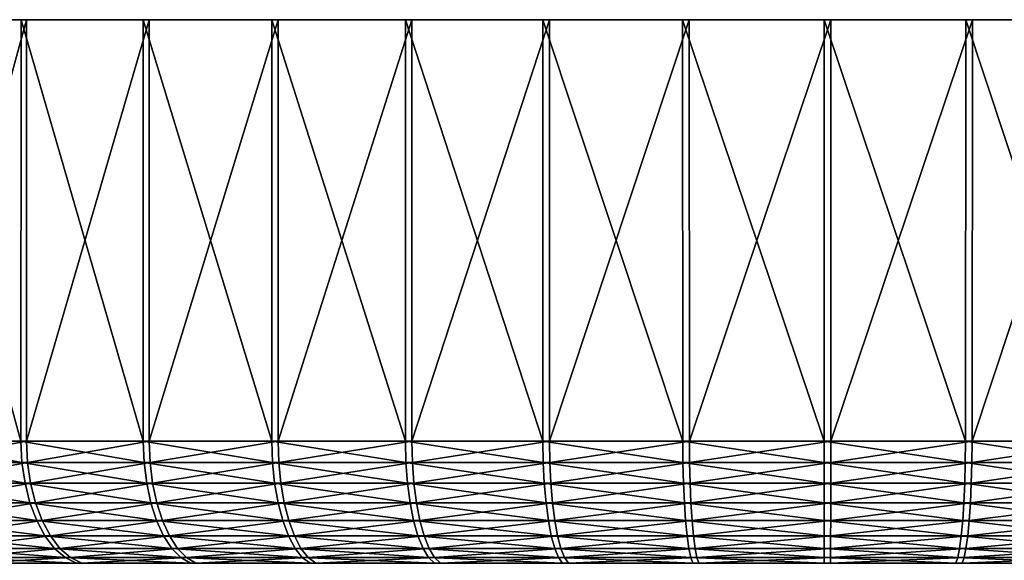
# Model space of a CAD drawing. Header units: metres. Extents: x -150 to 310, y -128 to 84.
# Tile 109 of 256: x -93 to -73, y 73 to 84. Entities that reach past the tile are written whole.
import ezdxf

# ---------------------------------------------------------------- set-up
doc = ezdxf.new("R2010")
doc.units = ezdxf.units.M
doc.layers.add('solid_26009703_SW0001', color=7, linetype='CONTINUOUS')

msp = doc.modelspace()

# ---------------------------------------------------------------- linework, layer by layer
at = {"layer": 'solid_26009703_SW0001'}
for points in [[(-95.09745, 75.599998, 23.54007), (-92.775612, 75.599998, 25.201277), (-95.096886, 84.099998, 23.540506)], [(-94.991432, 84.099998, -23.62343), (-95.096886, 84.099998, 23.540506), (-92.774826, 84.099998, 25.201172)], [(-92.775612, 75.599998, 25.201277), (-92.774826, 84.099998, 25.201172), (-95.096886, 84.099998, 23.540506)], [(-94.992004, 75.599998, -23.622995), (-94.991432, 84.099998, -23.62343), (-92.661972, 84.099998, -25.273695)], [(-92.662758, 75.599998, -25.273804), (-94.992004, 75.599998, -23.622995), (-92.661972, 84.099998, -25.273695)], [(-92.661972, 84.099998, -25.273695), (-94.991432, 84.099998, -23.62343), (-92.774826, 84.099998, 25.201172)], [(-92.775612, 75.599998, 25.201277), (-90.306381, 75.599998, 26.63426), (-92.774826, 84.099998, 25.201172)], [(-92.661972, 84.099998, -25.273695), (-92.774826, 84.099998, 25.201172), (-90.307907, 84.099998, 26.633362)], [(-90.306381, 75.599998, 26.63426), (-90.307907, 84.099998, 26.633362), (-92.774826, 84.099998, 25.201172)], [(-92.662758, 75.599998, -25.273804), (-92.661972, 84.099998, -25.273695), (-90.188675, 84.099998, -26.694839)], [(-90.187149, 75.599998, -26.69573), (-92.662758, 75.599998, -25.273804), (-90.188675, 84.099998, -26.694839)], [(-90.188675, 84.099998, -26.694839), (-92.661972, 84.099998, -25.273695), (-90.307907, 84.099998, 26.633362)], [(-90.188675, 84.099998, -26.694839), (-90.307907, 84.099998, 26.633362), (-87.710236, 84.099998, 27.826395)], [(-87.71212, 75.599998, 27.826038), (-87.710236, 84.099998, 27.826395), (-90.307907, 84.099998, 26.633362)], [(-90.306381, 75.599998, 26.63426), (-87.71212, 75.599998, 27.826038), (-90.307907, 84.099998, 26.633362)], [(-87.585693, 84.099998, -27.876244), (-90.188675, 84.099998, -26.694839), (-87.710236, 84.099998, 27.826395)], [(-90.187149, 75.599998, -26.69573), (-90.188675, 84.099998, -26.694839), (-87.585693, 84.099998, -27.876244)], [(-87.587578, 75.599998, -27.875896), (-90.187149, 75.599998, -26.69573), (-87.585693, 84.099998, -27.876244)], [(-87.71212, 75.599998, 27.826038), (-85.016312, 75.599998, 28.76582), (-87.710236, 84.099998, 27.826395)], [(-87.585693, 84.099998, -27.876244), (-87.710236, 84.099998, 27.826395), (-85.018234, 84.099998, 28.764908)], [(-85.016312, 75.599998, 28.76582), (-85.018234, 84.099998, 28.764908), (-87.710236, 84.099998, 27.826395)], [(-87.587578, 75.599998, -27.875896), (-87.585693, 84.099998, -27.876244), (-84.889526, 84.099998, -28.802711)], [(-84.887596, 75.599998, -28.803614), (-87.587578, 75.599998, -27.875896), (-84.889526, 84.099998, -28.802711)], [(-84.889526, 84.099998, -28.802711), (-87.585693, 84.099998, -27.876244), (-85.018234, 84.099998, 28.764908)], [(-84.889526, 84.099998, -28.802711), (-85.018234, 84.099998, 28.764908), (-82.241463, 84.099998, 29.445328)], [(-82.243385, 75.599998, 29.445093), (-82.241463, 84.099998, 29.445328), (-85.018234, 84.099998, 28.764908)], [(-85.016312, 75.599998, 28.76582), (-82.243385, 75.599998, 29.445093), (-85.018234, 84.099998, 28.764908)], [(-82.109734, 84.099998, -29.470709), (-84.889526, 84.099998, -28.802711), (-82.241463, 84.099998, 29.445328)], [(-84.887596, 75.599998, -28.803614), (-84.889526, 84.099998, -28.802711), (-82.109734, 84.099998, -29.470709)], [(-82.111664, 75.599998, -29.470482), (-84.887596, 75.599998, -28.803614), (-82.109734, 84.099998, -29.470709)], [(-82.243385, 75.599998, 29.445093), (-79.418449, 75.599998, 29.857708), (-82.241463, 84.099998, 29.445328)], [(-82.109734, 84.099998, -29.470709), (-82.241463, 84.099998, 29.445328), (-79.426285, 84.099998, 29.856522)], [(-79.418449, 75.599998, 29.857708), (-79.426285, 84.099998, 29.856522), (-82.241463, 84.099998, 29.445328)], [(-82.111664, 75.599998, -29.470482), (-82.109734, 84.099998, -29.470709), (-79.292747, 84.099998, -29.869308)], [(-79.284904, 75.599998, -29.870459), (-82.111664, 75.599998, -29.470482), (-79.292747, 84.099998, -29.869308)], [(-79.292747, 84.099998, -29.869308), (-82.109734, 84.099998, -29.470709), (-79.426285, 84.099998, 29.856522)], [(-79.292747, 84.099998, -29.869308), (-79.426285, 84.099998, 29.856522), (-76.567078, 84.099998, 29.999926)], [(-76.567078, 75.599998, 29.999926), (-76.567078, 84.099998, 29.999926), (-79.426285, 84.099998, 29.856522)], [(-79.418449, 75.599998, 29.857708), (-76.567078, 75.599998, 29.999926), (-79.426285, 84.099998, 29.856522)], [(-76.432922, 84.099998, -29.999926), (-79.292747, 84.099998, -29.869308), (-76.567078, 84.099998, 29.999926)], [(-79.284904, 75.599998, -29.870459), (-79.292747, 84.099998, -29.869308), (-76.432922, 84.099998, -29.999926)], [(-79.284904, 75.599998, -29.870459), (-76.432922, 84.099998, -29.999926), (-76.432922, 75.599998, -29.999926)], [(-73.707253, 84.099998, 29.869308), (-76.432922, 84.099998, -29.999926), (-76.567078, 84.099998, 29.999926)], [(-73.715096, 75.599998, 29.870459), (-73.707253, 84.099998, 29.869308), (-76.567078, 84.099998, 29.999926)], [(-76.567078, 75.599998, 29.999926), (-73.715096, 75.599998, 29.870459), (-76.567078, 84.099998, 29.999926)], [(-73.707253, 84.099998, 29.869308), (-73.573715, 84.099998, -29.856522), (-76.432922, 84.099998, -29.999926)], [(-76.432922, 75.599998, -29.999926), (-76.432922, 84.099998, -29.999926), (-73.573715, 84.099998, -29.856522)], [(-73.581551, 75.599998, -29.857708), (-76.432922, 75.599998, -29.999926), (-73.573715, 84.099998, -29.856522)], [(-73.715096, 75.599998, 29.870459), (-70.888336, 75.599998, 29.470482), (-73.707253, 84.099998, 29.869308)], [(-73.707253, 84.099998, 29.869308), (-70.890266, 84.099998, 29.470709), (-73.573715, 84.099998, -29.856522)], [(-70.888336, 75.599998, 29.470482), (-70.890266, 84.099998, 29.470709), (-73.707253, 84.099998, 29.869308)], [(-73.581551, 75.599998, -29.857708), (-73.573715, 84.099998, -29.856522), (-70.758537, 84.099998, -29.445328)], [(-70.756615, 75.599998, -29.445093), (-73.581551, 75.599998, -29.857708), (-70.758537, 84.099998, -29.445328)], [(-70.890266, 84.099998, 29.470709), (-70.758537, 84.099998, -29.445328), (-73.573715, 84.099998, -29.856522)], [(-92.755295, 75.168884, 25.169819), (-92.775612, 75.599998, 25.201277), (-95.09745, 75.599998, 23.54007)], [(-92.755295, 75.168884, 25.169819), (-95.09745, 75.599998, 23.54007), (-95.074234, 75.168884, 23.510683)], [(-94.96891, 75.168884, -23.593506), (-94.992004, 75.599998, -23.622995), (-92.662758, 75.599998, -25.273804)], [(-94.96891, 75.168884, -23.593506), (-92.662758, 75.599998, -25.273804), (-92.642578, 75.168884, -25.242254)], [(-90.289146, 75.168884, 26.601011), (-90.306381, 75.599998, 26.63426), (-92.775612, 75.599998, 25.201277)], [(-90.289146, 75.168884, 26.601011), (-92.775612, 75.599998, 25.201277), (-92.755295, 75.168884, 25.169819)], [(-92.642578, 75.168884, -25.242254), (-92.662758, 75.599998, -25.273804), (-90.187149, 75.599998, -26.69573)], [(-92.642578, 75.168884, -25.242254), (-90.187149, 75.599998, -26.69573), (-90.170059, 75.168884, -26.662405)], [(-87.69812, 75.168884, 27.791302), (-87.71212, 75.599998, 27.826038), (-90.306381, 75.599998, 26.63426)], [(-87.69812, 75.168884, 27.791302), (-90.306381, 75.599998, 26.63426), (-90.289146, 75.168884, 26.601011)], [(-90.170059, 75.168884, -26.662405), (-90.187149, 75.599998, -26.69573), (-87.587578, 75.599998, -27.875896)], [(-90.170059, 75.168884, -26.662405), (-87.587578, 75.599998, -27.875896), (-87.57373, 75.168884, -27.841097)], [(-85.005684, 75.168884, 28.729908), (-85.016312, 75.599998, 28.76582), (-87.71212, 75.599998, 27.826038)], [(-85.005684, 75.168884, 28.729908), (-87.71212, 75.599998, 27.826038), (-87.69812, 75.168884, 27.791302)], [(-87.57373, 75.168884, -27.841097), (-87.587578, 75.599998, -27.875896), (-84.887596, 75.599998, -28.803614)], [(-87.57373, 75.168884, -27.841097), (-84.887596, 75.599998, -28.803614), (-84.877129, 75.168884, -28.767656)], [(-82.236214, 75.168884, 29.408335), (-82.243385, 75.599998, 29.445093), (-85.016312, 75.599998, 28.76582)], [(-82.236214, 75.168884, 29.408335), (-85.016312, 75.599998, 28.76582), (-85.005684, 75.168884, 28.729908)], [(-84.877129, 75.168884, -28.767656), (-84.887596, 75.599998, -28.803614), (-82.111664, 75.599998, -29.470482)], [(-84.877129, 75.168884, -28.767656), (-82.111664, 75.599998, -29.470482), (-82.104652, 75.168884, -29.433691)], [(-79.414803, 75.168884, 29.820433), (-79.418449, 75.599998, 29.857708), (-82.243385, 75.599998, 29.445093)], [(-79.414803, 75.168884, 29.820433), (-82.243385, 75.599998, 29.445093), (-82.236214, 75.168884, 29.408335)], [(-82.104652, 75.168884, -29.433691), (-82.111664, 75.599998, -29.470482), (-79.284904, 75.599998, -29.870459)], [(-82.104652, 75.168884, -29.433691), (-79.284904, 75.599998, -29.870459), (-79.281425, 75.168884, -29.833168)], [(-76.566994, 75.168884, 29.962473), (-76.567078, 75.599998, 29.999926), (-79.418449, 75.599998, 29.857708)], [(-76.566994, 75.168884, 29.962473), (-79.418449, 75.599998, 29.857708), (-79.414803, 75.168884, 29.820433)], [(-79.281425, 75.168884, -29.833168), (-79.284904, 75.599998, -29.870459), (-76.432922, 75.599998, -29.999926)], [(-79.281425, 75.168884, -29.833168), (-76.432922, 75.599998, -29.999926), (-76.433006, 75.168884, -29.962473)], [(-73.718575, 75.168884, 29.833168), (-73.715096, 75.599998, 29.870459), (-76.567078, 75.599998, 29.999926)], [(-73.718575, 75.168884, 29.833168), (-76.567078, 75.599998, 29.999926), (-76.566994, 75.168884, 29.962473)], [(-76.433006, 75.168884, -29.962473), (-76.432922, 75.599998, -29.999926), (-73.581551, 75.599998, -29.857708)], [(-73.585197, 75.168884, -29.820433), (-76.433006, 75.168884, -29.962473), (-73.581551, 75.599998, -29.857708)], [(-70.895348, 75.168884, 29.433691), (-73.715096, 75.599998, 29.870459), (-73.718575, 75.168884, 29.833168)], [(-70.895348, 75.168884, 29.433691), (-70.888336, 75.599998, 29.470482), (-73.715096, 75.599998, 29.870459)], [(-73.585197, 75.168884, -29.820433), (-73.581551, 75.599998, -29.857708), (-70.756615, 75.599998, -29.445093)], [(-73.585197, 75.168884, -29.820433), (-70.756615, 75.599998, -29.445093), (-70.763786, 75.168884, -29.408335)], [(-95.074234, 75.168884, 23.510683), (-95.004539, 74.747414, 23.422468), (-92.694298, 74.747414, 25.075378)], [(-92.755295, 75.168884, 25.169819), (-95.074234, 75.168884, 23.510683), (-92.694298, 74.747414, 25.075378)], [(-94.96891, 75.168884, -23.593506), (-92.642578, 75.168884, -25.242254), (-94.899612, 74.747414, -23.50498)], [(-92.642578, 75.168884, -25.242254), (-92.582008, 74.747414, -25.147543), (-94.899612, 74.747414, -23.50498)], [(-92.755295, 75.168884, 25.169819), (-92.694298, 74.747414, 25.075378), (-90.237404, 74.747414, 26.501202)], [(-90.289146, 75.168884, 26.601011), (-92.755295, 75.168884, 25.169819), (-90.237404, 74.747414, 26.501202)], [(-92.642578, 75.168884, -25.242254), (-90.170059, 75.168884, -26.662405), (-92.582008, 74.747414, -25.147543)], [(-90.170059, 75.168884, -26.662405), (-90.118767, 74.747414, -26.562366), (-92.582008, 74.747414, -25.147543)], [(-90.289146, 75.168884, 26.601011), (-90.237404, 74.747414, 26.501202), (-87.656105, 74.747414, 27.687025)], [(-87.69812, 75.168884, 27.791302), (-90.289146, 75.168884, 26.601011), (-87.656105, 74.747414, 27.687025)], [(-90.170059, 75.168884, -26.662405), (-87.57373, 75.168884, -27.841097), (-90.118767, 74.747414, -26.562366)], [(-87.57373, 75.168884, -27.841097), (-87.532181, 74.747414, -27.736635), (-90.118767, 74.747414, -26.562366)], [(-87.69812, 75.168884, 27.791302), (-87.656105, 74.747414, 27.687025), (-84.97377, 74.747414, 28.622112)], [(-85.005684, 75.168884, 28.729908), (-87.69812, 75.168884, 27.791302), (-84.97377, 74.747414, 28.622112)], [(-87.57373, 75.168884, -27.841097), (-84.877129, 75.168884, -28.767656), (-87.532181, 74.747414, -27.736635)], [(-84.877129, 75.168884, -28.767656), (-84.845695, 74.747414, -28.659718), (-87.532181, 74.747414, -27.736635)], [(-85.005684, 75.168884, 28.729908), (-84.97377, 74.747414, 28.622112), (-82.214691, 74.747414, 29.297991)], [(-82.236214, 75.168884, 29.408335), (-85.005684, 75.168884, 28.729908), (-82.214691, 74.747414, 29.297991)], [(-84.877129, 75.168884, -28.767656), (-82.104652, 75.168884, -29.433691), (-84.845695, 74.747414, -28.659718)], [(-82.104652, 75.168884, -29.433691), (-82.083626, 74.747414, -29.323252), (-84.845695, 74.747414, -28.659718)], [(-82.236214, 75.168884, 29.408335), (-82.214691, 74.747414, 29.297991), (-79.403862, 74.747414, 29.708544)], [(-79.414803, 75.168884, 29.820433), (-82.236214, 75.168884, 29.408335), (-79.403862, 74.747414, 29.708544)], [(-82.104652, 75.168884, -29.433691), (-79.281425, 75.168884, -29.833168), (-82.083626, 74.747414, -29.323252)], [(-79.281425, 75.168884, -29.833168), (-79.270988, 74.747414, -29.721231), (-82.083626, 74.747414, -29.323252)], [(-79.414803, 75.168884, 29.820433), (-79.403862, 74.747414, 29.708544), (-76.566742, 74.747414, 29.850052)], [(-76.566994, 75.168884, 29.962473), (-79.414803, 75.168884, 29.820433), (-76.566742, 74.747414, 29.850052)], [(-79.281425, 75.168884, -29.833168), (-76.433006, 75.168884, -29.962473), (-79.270988, 74.747414, -29.721231)], [(-76.433006, 75.168884, -29.962473), (-76.433258, 74.747414, -29.850052), (-79.270988, 74.747414, -29.721231)], [(-73.729012, 74.747414, 29.721231), (-76.566994, 75.168884, 29.962473), (-76.566742, 74.747414, 29.850052)], [(-73.718575, 75.168884, 29.833168), (-76.566994, 75.168884, 29.962473), (-73.729012, 74.747414, 29.721231)], [(-73.585197, 75.168884, -29.820433), (-76.433258, 74.747414, -29.850052), (-76.433006, 75.168884, -29.962473)], [(-73.585197, 75.168884, -29.820433), (-73.596138, 74.747414, -29.708544), (-76.433258, 74.747414, -29.850052)], [(-73.718575, 75.168884, 29.833168), (-73.729012, 74.747414, 29.721231), (-70.916374, 74.747414, 29.323252)], [(-70.895348, 75.168884, 29.433691), (-73.718575, 75.168884, 29.833168), (-70.916374, 74.747414, 29.323252)], [(-70.763786, 75.168884, -29.408335), (-70.785309, 74.747414, -29.297991), (-73.596138, 74.747414, -29.708544)], [(-73.585197, 75.168884, -29.820433), (-70.763786, 75.168884, -29.408335), (-73.596138, 74.747414, -29.708544)], [(-95.004539, 74.747414, 23.422468), (-94.890488, 74.351891, 23.278112), (-92.59449, 74.351891, 24.920834)], [(-92.694298, 74.747414, 25.075378), (-95.004539, 74.747414, 23.422468), (-92.59449, 74.351891, 24.920834)], [(-94.899612, 74.747414, -23.50498), (-92.582008, 74.747414, -25.147543), (-94.786217, 74.351891, -23.360115)], [(-92.582008, 74.747414, -25.147543), (-92.482895, 74.351891, -24.992554), (-94.786217, 74.351891, -23.360115)], [(-92.694298, 74.747414, 25.075378), (-92.59449, 74.351891, 24.920834), (-90.15274, 74.351891, 26.33787)], [(-90.237404, 74.747414, 26.501202), (-92.694298, 74.747414, 25.075378), (-90.15274, 74.351891, 26.33787)], [(-92.582008, 74.747414, -25.147543), (-90.118767, 74.747414, -26.562366), (-92.482895, 74.351891, -24.992554)], [(-90.118767, 74.747414, -26.562366), (-90.034828, 74.351891, -26.398657), (-92.482895, 74.351891, -24.992554)], [(-90.237404, 74.747414, 26.501202), (-90.15274, 74.351891, 26.33787), (-87.587349, 74.351891, 27.516384)], [(-87.656105, 74.747414, 27.687025), (-90.237404, 74.747414, 26.501202), (-87.587349, 74.351891, 27.516384)], [(-90.118767, 74.747414, -26.562366), (-87.532181, 74.747414, -27.736635), (-90.034828, 74.351891, -26.398657)], [(-87.532181, 74.747414, -27.736635), (-87.464188, 74.351891, -27.565689), (-90.034828, 74.351891, -26.398657)], [(-87.656105, 74.747414, 27.687025), (-87.587349, 74.351891, 27.516384), (-84.921539, 74.351891, 28.445707)], [(-84.97377, 74.747414, 28.622112), (-87.656105, 74.747414, 27.687025), (-84.921539, 74.351891, 28.445707)], [(-87.532181, 74.747414, -27.736635), (-84.845695, 74.747414, -28.659718), (-87.464188, 74.351891, -27.565689)], [(-84.845695, 74.747414, -28.659718), (-84.794258, 74.351891, -28.483082), (-87.464188, 74.351891, -27.565689)], [(-84.97377, 74.747414, 28.622112), (-84.921539, 74.351891, 28.445707), (-82.179474, 74.351891, 29.117422)], [(-82.214691, 74.747414, 29.297991), (-84.97377, 74.747414, 28.622112), (-82.179474, 74.351891, 29.117422)], [(-84.845695, 74.747414, -28.659718), (-82.083626, 74.747414, -29.323252), (-84.794258, 74.351891, -28.483082)], [(-82.083626, 74.747414, -29.323252), (-82.04921, 74.351891, -29.142527), (-84.794258, 74.351891, -28.483082)], [(-82.214691, 74.747414, 29.297991), (-82.179474, 74.351891, 29.117422), (-79.385971, 74.351891, 29.525444)], [(-79.403862, 74.747414, 29.708544), (-82.214691, 74.747414, 29.297991), (-79.385971, 74.351891, 29.525444)], [(-82.083626, 74.747414, -29.323252), (-79.270988, 74.747414, -29.721231), (-82.04921, 74.351891, -29.142527)], [(-79.270988, 74.747414, -29.721231), (-79.253914, 74.351891, -29.538054), (-82.04921, 74.351891, -29.142527)], [(-79.403862, 74.747414, 29.708544), (-79.385971, 74.351891, 29.525444), (-76.56633, 74.351891, 29.666079)], [(-76.566742, 74.747414, 29.850052), (-79.403862, 74.747414, 29.708544), (-76.56633, 74.351891, 29.666079)], [(-79.270988, 74.747414, -29.721231), (-76.433258, 74.747414, -29.850052), (-79.253914, 74.351891, -29.538054)], [(-76.433258, 74.747414, -29.850052), (-76.43367, 74.351891, -29.666079), (-79.253914, 74.351891, -29.538054)], [(-73.746086, 74.351891, 29.538054), (-76.566742, 74.747414, 29.850052), (-76.56633, 74.351891, 29.666079)], [(-73.729012, 74.747414, 29.721231), (-76.566742, 74.747414, 29.850052), (-73.746086, 74.351891, 29.538054)], [(-73.596138, 74.747414, -29.708544), (-76.43367, 74.351891, -29.666079), (-76.433258, 74.747414, -29.850052)], [(-73.596138, 74.747414, -29.708544), (-73.614029, 74.351891, -29.525444), (-76.43367, 74.351891, -29.666079)], [(-73.729012, 74.747414, 29.721231), (-73.746086, 74.351891, 29.538054), (-70.95079, 74.351891, 29.142527)], [(-70.916374, 74.747414, 29.323252), (-73.729012, 74.747414, 29.721231), (-70.95079, 74.351891, 29.142527)], [(-70.785309, 74.747414, -29.297991), (-70.820526, 74.351891, -29.117422), (-73.614029, 74.351891, -29.525444)], [(-73.596138, 74.747414, -29.708544), (-70.785309, 74.747414, -29.297991), (-73.614029, 74.351891, -29.525444)], [(-94.890488, 74.351891, 23.278112), (-94.735565, 73.99437, 23.082006), (-92.458908, 73.99437, 24.71089)], [(-92.59449, 74.351891, 24.920834), (-94.890488, 74.351891, 23.278112), (-92.458908, 73.99437, 24.71089)], [(-94.786217, 74.351891, -23.360115), (-92.482895, 74.351891, -24.992554), (-94.632164, 73.99437, -23.163319)], [(-92.482895, 74.351891, -24.992554), (-92.348244, 73.99437, -24.782005), (-94.632164, 73.99437, -23.163319)], [(-92.59449, 74.351891, 24.920834), (-92.458908, 73.99437, 24.71089), (-90.03772, 73.99437, 26.115988)], [(-90.15274, 74.351891, 26.33787), (-92.59449, 74.351891, 24.920834), (-90.03772, 73.99437, 26.115988)], [(-92.482895, 74.351891, -24.992554), (-90.034828, 74.351891, -26.398657), (-92.348244, 73.99437, -24.782005)], [(-90.034828, 74.351891, -26.398657), (-89.920807, 73.99437, -26.176262), (-92.348244, 73.99437, -24.782005)], [(-90.15274, 74.351891, 26.33787), (-90.03772, 73.99437, 26.115988), (-87.493942, 73.99437, 27.284575)], [(-87.587349, 74.351891, 27.516384), (-90.15274, 74.351891, 26.33787), (-87.493942, 73.99437, 27.284575)], [(-90.034828, 74.351891, -26.398657), (-87.464188, 74.351891, -27.565689), (-89.920807, 73.99437, -26.176262)], [(-87.464188, 74.351891, -27.565689), (-87.371826, 73.99437, -27.333464), (-89.920807, 73.99437, -26.176262)], [(-87.587349, 74.351891, 27.516384), (-87.493942, 73.99437, 27.284575), (-84.850594, 73.99437, 28.206068)], [(-84.921539, 74.351891, 28.445707), (-87.587349, 74.351891, 27.516384), (-84.850594, 73.99437, 28.206068)], [(-87.464188, 74.351891, -27.565689), (-84.794258, 74.351891, -28.483082), (-87.371826, 73.99437, -27.333464)], [(-84.794258, 74.351891, -28.483082), (-84.72438, 73.99437, -28.243128), (-87.371826, 73.99437, -27.333464)], [(-84.921539, 74.351891, 28.445707), (-84.850594, 73.99437, 28.206068), (-82.131622, 73.99437, 28.872124)], [(-82.179474, 74.351891, 29.117422), (-84.921539, 74.351891, 28.445707), (-82.131622, 73.99437, 28.872124)], [(-84.794258, 74.351891, -28.483082), (-82.04921, 74.351891, -29.142527), (-84.72438, 73.99437, -28.243128)], [(-82.04921, 74.351891, -29.142527), (-82.002464, 73.99437, -28.897018), (-84.72438, 73.99437, -28.243128)], [(-82.179474, 74.351891, 29.117422), (-82.131622, 73.99437, 28.872124), (-79.361656, 73.99437, 29.276709)], [(-79.385971, 74.351891, 29.525444), (-82.179474, 74.351891, 29.117422), (-79.361656, 73.99437, 29.276709)], [(-82.04921, 74.351891, -29.142527), (-79.253914, 74.351891, -29.538054), (-82.002464, 73.99437, -28.897018)], [(-79.253914, 74.351891, -29.538054), (-79.230713, 73.99437, -29.289211), (-82.002464, 73.99437, -28.897018)], [(-79.385971, 74.351891, 29.525444), (-79.361656, 73.99437, 29.276709), (-76.565773, 73.99437, 29.416159)], [(-76.56633, 74.351891, 29.666079), (-79.385971, 74.351891, 29.525444), (-76.565773, 73.99437, 29.416159)], [(-79.253914, 74.351891, -29.538054), (-76.43367, 74.351891, -29.666079), (-79.230713, 73.99437, -29.289211)], [(-76.43367, 74.351891, -29.666079), (-76.434227, 73.99437, -29.416159), (-79.230713, 73.99437, -29.289211)], [(-73.769287, 73.99437, 29.289211), (-76.56633, 74.351891, 29.666079), (-76.565773, 73.99437, 29.416159)], [(-73.746086, 74.351891, 29.538054), (-76.56633, 74.351891, 29.666079), (-73.769287, 73.99437, 29.289211)], [(-73.614029, 74.351891, -29.525444), (-76.434227, 73.99437, -29.416159), (-76.43367, 74.351891, -29.666079)], [(-73.614029, 74.351891, -29.525444), (-73.638344, 73.99437, -29.276709), (-76.434227, 73.99437, -29.416159)], [(-73.746086, 74.351891, 29.538054), (-73.769287, 73.99437, 29.289211), (-70.997536, 73.99437, 28.897018)], [(-70.95079, 74.351891, 29.142527), (-73.746086, 74.351891, 29.538054), (-70.997536, 73.99437, 28.897018)], [(-70.820526, 74.351891, -29.117422), (-70.868378, 73.99437, -28.872124), (-73.638344, 73.99437, -29.276709)], [(-73.614029, 74.351891, -29.525444), (-70.820526, 74.351891, -29.117422), (-73.638344, 73.99437, -29.276709)], [(-94.735565, 73.99437, 23.082006), (-94.544464, 73.68573, 22.840124), (-92.291664, 73.68573, 24.451937)], [(-92.458908, 73.99437, 24.71089), (-94.735565, 73.99437, 23.082006), (-92.291664, 73.68573, 24.451937)], [(-94.632164, 73.99437, -23.163319), (-92.348244, 73.99437, -24.782005), (-94.442154, 73.68573, -22.920584)], [(-92.348244, 73.99437, -24.782005), (-92.182167, 73.68573, -24.522308), (-94.442154, 73.68573, -22.920584)], [(-92.458908, 73.99437, 24.71089), (-92.291664, 73.68573, 24.451937), (-89.895859, 73.68573, 25.84231)], [(-90.03772, 73.99437, 26.115988), (-92.458908, 73.99437, 24.71089), (-89.895859, 73.68573, 25.84231)], [(-92.348244, 73.99437, -24.782005), (-89.920807, 73.99437, -26.176262), (-92.182167, 73.68573, -24.522308)], [(-89.920807, 73.99437, -26.176262), (-89.780167, 73.68573, -25.901955), (-92.182167, 73.68573, -24.522308)], [(-90.03772, 73.99437, 26.115988), (-89.895859, 73.68573, 25.84231), (-87.378731, 73.68573, 26.998652)], [(-87.493942, 73.99437, 27.284575), (-90.03772, 73.99437, 26.115988), (-87.378731, 73.68573, 26.998652)], [(-89.920807, 73.99437, -26.176262), (-87.371826, 73.99437, -27.333464), (-89.780167, 73.68573, -25.901955)], [(-87.371826, 73.99437, -27.333464), (-87.257896, 73.68573, -27.047028), (-89.780167, 73.68573, -25.901955)], [(-87.493942, 73.99437, 27.284575), (-87.378731, 73.68573, 26.998652), (-84.763084, 73.68573, 27.910488)], [(-84.850594, 73.99437, 28.206068), (-87.493942, 73.99437, 27.284575), (-84.763084, 73.68573, 27.910488)], [(-87.371826, 73.99437, -27.333464), (-84.72438, 73.99437, -28.243128), (-87.257896, 73.68573, -27.047028)], [(-84.72438, 73.99437, -28.243128), (-84.638199, 73.68573, -27.947159), (-87.257896, 73.68573, -27.047028)], [(-84.850594, 73.99437, 28.206068), (-84.763084, 73.68573, 27.910488), (-82.072609, 73.68573, 28.569565)], [(-82.131622, 73.99437, 28.872124), (-84.850594, 73.99437, 28.206068), (-82.072609, 73.68573, 28.569565)], [(-84.72438, 73.99437, -28.243128), (-82.002464, 73.99437, -28.897018), (-84.638199, 73.68573, -27.947159)], [(-82.002464, 73.99437, -28.897018), (-81.944801, 73.68573, -28.594198), (-84.638199, 73.68573, -27.947159)], [(-82.131622, 73.99437, 28.872124), (-82.072609, 73.68573, 28.569565), (-79.331665, 73.68573, 28.96991)], [(-79.361656, 73.99437, 29.276709), (-82.131622, 73.99437, 28.872124), (-79.331665, 73.68573, 28.96991)], [(-82.002464, 73.99437, -28.897018), (-79.230713, 73.99437, -29.289211), (-81.944801, 73.68573, -28.594198)], [(-79.230713, 73.99437, -29.289211), (-79.202095, 73.68573, -28.982283), (-81.944801, 73.68573, -28.594198)], [(-79.361656, 73.99437, 29.276709), (-79.331665, 73.68573, 28.96991), (-76.565079, 73.68573, 29.107899)], [(-76.565773, 73.99437, 29.416159), (-79.361656, 73.99437, 29.276709), (-76.565079, 73.68573, 29.107899)], [(-79.230713, 73.99437, -29.289211), (-76.434227, 73.99437, -29.416159), (-79.202095, 73.68573, -28.982283)], [(-76.434227, 73.99437, -29.416159), (-76.434921, 73.68573, -29.107899), (-79.202095, 73.68573, -28.982283)], [(-73.797905, 73.68573, 28.982283), (-76.565773, 73.99437, 29.416159), (-76.565079, 73.68573, 29.107899)], [(-73.769287, 73.99437, 29.289211), (-76.565773, 73.99437, 29.416159), (-73.797905, 73.68573, 28.982283)], [(-73.638344, 73.99437, -29.276709), (-76.434921, 73.68573, -29.107899), (-76.434227, 73.99437, -29.416159)], [(-73.638344, 73.99437, -29.276709), (-73.668335, 73.68573, -28.96991), (-76.434921, 73.68573, -29.107899)], [(-73.769287, 73.99437, 29.289211), (-73.797905, 73.68573, 28.982283), (-71.055199, 73.68573, 28.594198)], [(-70.997536, 73.99437, 28.897018), (-73.769287, 73.99437, 29.289211), (-71.055199, 73.68573, 28.594198)], [(-70.868378, 73.99437, -28.872124), (-70.927391, 73.68573, -28.569565), (-73.668335, 73.68573, -28.96991)], [(-73.638344, 73.99437, -29.276709), (-70.868378, 73.99437, -28.872124), (-73.668335, 73.68573, -28.96991)], [(-94.544464, 73.68573, 22.840124), (-94.323021, 73.435371, 22.559828), (-92.09787, 73.435371, 24.151861)], [(-92.291664, 73.68573, 24.451937), (-94.544464, 73.68573, 22.840124), (-92.09787, 73.435371, 24.151861)], [(-94.442154, 73.68573, -22.920584), (-92.182167, 73.68573, -24.522308), (-94.221962, 73.435371, -22.639301)], [(-92.182167, 73.68573, -24.522308), (-91.989716, 73.435371, -24.221369), (-94.221962, 73.435371, -22.639301)], [(-92.291664, 73.68573, 24.451937), (-92.09787, 73.435371, 24.151861), (-89.731461, 73.435371, 25.525171)], [(-89.895859, 73.68573, 25.84231), (-92.291664, 73.68573, 24.451937), (-89.731461, 73.435371, 25.525171)], [(-92.182167, 73.68573, -24.522308), (-89.780167, 73.68573, -25.901955), (-91.989716, 73.435371, -24.221369)], [(-89.780167, 73.68573, -25.901955), (-89.617188, 73.435371, -25.584084), (-91.989716, 73.435371, -24.221369)], [(-89.895859, 73.68573, 25.84231), (-89.731461, 73.435371, 25.525171), (-87.245224, 73.435371, 26.667322)], [(-87.378731, 73.68573, 26.998652), (-89.895859, 73.68573, 25.84231), (-87.245224, 73.435371, 26.667322)], [(-89.780167, 73.68573, -25.901955), (-87.257896, 73.68573, -27.047028), (-89.617188, 73.435371, -25.584084)], [(-87.257896, 73.68573, -27.047028), (-87.12587, 73.435371, -26.715105), (-89.617188, 73.435371, -25.584084)], [(-87.378731, 73.68573, 26.998652), (-87.245224, 73.435371, 26.667322), (-84.661682, 73.435371, 27.567968)], [(-84.763084, 73.68573, 27.910488), (-87.378731, 73.68573, 26.998652), (-84.661682, 73.435371, 27.567968)], [(-87.257896, 73.68573, -27.047028), (-84.638199, 73.68573, -27.947159), (-87.12587, 73.435371, -26.715105)], [(-84.638199, 73.68573, -27.947159), (-84.538322, 73.435371, -27.604189), (-87.12587, 73.435371, -26.715105)], [(-84.763084, 73.68573, 27.910488), (-84.661682, 73.435371, 27.567968), (-82.004227, 73.435371, 28.218956)], [(-82.072609, 73.68573, 28.569565), (-84.763084, 73.68573, 27.910488), (-82.004227, 73.435371, 28.218956)], [(-84.638199, 73.68573, -27.947159), (-81.944801, 73.68573, -28.594198), (-84.538322, 73.435371, -27.604189)], [(-81.944801, 73.68573, -28.594198), (-81.877983, 73.435371, -28.243286), (-84.538322, 73.435371, -27.604189)], [(-82.072609, 73.68573, 28.569565), (-82.004227, 73.435371, 28.218956), (-79.296921, 73.435371, 28.614388)], [(-79.331665, 73.68573, 28.96991), (-82.072609, 73.68573, 28.569565), (-79.296921, 73.435371, 28.614388)], [(-81.944801, 73.68573, -28.594198), (-79.202095, 73.68573, -28.982283), (-81.877983, 73.435371, -28.243286)], [(-79.202095, 73.68573, -28.982283), (-79.168938, 73.435371, -28.62661), (-81.877983, 73.435371, -28.243286)], [(-79.331665, 73.68573, 28.96991), (-79.296921, 73.435371, 28.614388), (-76.564285, 73.435371, 28.750685)], [(-76.565079, 73.68573, 29.107899), (-79.331665, 73.68573, 28.96991), (-76.564285, 73.435371, 28.750685)], [(-79.202095, 73.68573, -28.982283), (-76.434921, 73.68573, -29.107899), (-79.168938, 73.435371, -28.62661)], [(-76.434921, 73.68573, -29.107899), (-76.435715, 73.435371, -28.750685), (-79.168938, 73.435371, -28.62661)], [(-73.831062, 73.435371, 28.62661), (-76.565079, 73.68573, 29.107899), (-76.564285, 73.435371, 28.750685)], [(-73.797905, 73.68573, 28.982283), (-76.565079, 73.68573, 29.107899), (-73.831062, 73.435371, 28.62661)], [(-73.668335, 73.68573, -28.96991), (-76.435715, 73.435371, -28.750685), (-76.434921, 73.68573, -29.107899)], [(-73.668335, 73.68573, -28.96991), (-73.703079, 73.435371, -28.614388), (-76.435715, 73.435371, -28.750685)], [(-73.797905, 73.68573, 28.982283), (-73.831062, 73.435371, 28.62661), (-71.122017, 73.435371, 28.243286)], [(-71.055199, 73.68573, 28.594198), (-73.797905, 73.68573, 28.982283), (-71.122017, 73.435371, 28.243286)], [(-70.927391, 73.68573, -28.569565), (-70.995773, 73.435371, -28.218956), (-73.703079, 73.435371, -28.614388)], [(-73.668335, 73.68573, -28.96991), (-70.927391, 73.68573, -28.569565), (-73.703079, 73.435371, -28.614388)], [(-94.323021, 73.435371, 22.559828), (-94.077972, 73.250916, 22.249651), (-91.883415, 73.250916, 23.819796)], [(-92.09787, 73.435371, 24.151861), (-94.323021, 73.435371, 22.559828), (-91.883415, 73.250916, 23.819796)], [(-94.221962, 73.435371, -22.639301), (-91.989716, 73.435371, -24.221369), (-93.978302, 73.250916, -22.328032)], [(-91.989716, 73.435371, -24.221369), (-91.776749, 73.250916, -23.888348), (-93.978302, 73.250916, -22.328032)], [(-92.09787, 73.435371, 24.151861), (-91.883415, 73.250916, 23.819796), (-89.549545, 73.250916, 25.174225)], [(-89.731461, 73.435371, 25.525171), (-92.09787, 73.435371, 24.151861), (-89.549545, 73.250916, 25.174225)], [(-91.989716, 73.435371, -24.221369), (-89.617188, 73.435371, -25.584084), (-91.776749, 73.250916, -23.888348)], [(-89.617188, 73.435371, -25.584084), (-89.436844, 73.250916, -25.232327), (-91.776749, 73.250916, -23.888348)], [(-89.731461, 73.435371, 25.525171), (-89.549545, 73.250916, 25.174225), (-87.097488, 73.250916, 26.300673)], [(-87.245224, 73.435371, 26.667322), (-89.731461, 73.435371, 25.525171), (-87.097488, 73.250916, 26.300673)], [(-89.617188, 73.435371, -25.584084), (-87.12587, 73.435371, -26.715105), (-89.436844, 73.250916, -25.232327)], [(-87.12587, 73.435371, -26.715105), (-86.979774, 73.250916, -26.347797), (-89.436844, 73.250916, -25.232327)], [(-87.245224, 73.435371, 26.667322), (-87.097488, 73.250916, 26.300673), (-84.549469, 73.250916, 27.188936)], [(-84.661682, 73.435371, 27.567968), (-87.245224, 73.435371, 26.667322), (-84.549469, 73.250916, 27.188936)], [(-87.12587, 73.435371, -26.715105), (-84.538322, 73.435371, -27.604189), (-86.979774, 73.250916, -26.347797)], [(-84.538322, 73.435371, -27.604189), (-84.427803, 73.250916, -27.224659), (-86.979774, 73.250916, -26.347797)], [(-84.661682, 73.435371, 27.567968), (-84.549469, 73.250916, 27.188936), (-81.928543, 73.250916, 27.830973)], [(-82.004227, 73.435371, 28.218956), (-84.661682, 73.435371, 27.567968), (-81.928543, 73.250916, 27.830973)], [(-84.538322, 73.435371, -27.604189), (-81.877983, 73.435371, -28.243286), (-84.427803, 73.250916, -27.224659)], [(-81.877983, 73.435371, -28.243286), (-81.804039, 73.250916, -27.854969), (-84.427803, 73.250916, -27.224659)], [(-82.004227, 73.435371, 28.218956), (-81.928543, 73.250916, 27.830973), (-79.258461, 73.250916, 28.220968)], [(-79.296921, 73.435371, 28.614388), (-82.004227, 73.435371, 28.218956), (-79.258461, 73.250916, 28.220968)], [(-81.877983, 73.435371, -28.243286), (-79.168938, 73.435371, -28.62661), (-81.804039, 73.250916, -27.854969)], [(-79.168938, 73.435371, -28.62661), (-79.13224, 73.250916, -28.233021), (-81.804039, 73.250916, -27.854969)], [(-79.296921, 73.435371, 28.614388), (-79.258461, 73.250916, 28.220968), (-76.5634, 73.250916, 28.355389)], [(-76.564285, 73.435371, 28.750685), (-79.296921, 73.435371, 28.614388), (-76.5634, 73.250916, 28.355389)], [(-79.168938, 73.435371, -28.62661), (-76.435715, 73.435371, -28.750685), (-79.13224, 73.250916, -28.233021)], [(-76.435715, 73.435371, -28.750685), (-76.4366, 73.250916, -28.355389), (-79.13224, 73.250916, -28.233021)], [(-73.86776, 73.250916, 28.233021), (-76.564285, 73.435371, 28.750685), (-76.5634, 73.250916, 28.355389)], [(-73.831062, 73.435371, 28.62661), (-76.564285, 73.435371, 28.750685), (-73.86776, 73.250916, 28.233021)], [(-73.703079, 73.435371, -28.614388), (-76.4366, 73.250916, -28.355389), (-76.435715, 73.435371, -28.750685)], [(-73.703079, 73.435371, -28.614388), (-73.741539, 73.250916, -28.220968), (-76.4366, 73.250916, -28.355389)], [(-73.831062, 73.435371, 28.62661), (-73.86776, 73.250916, 28.233021), (-71.195961, 73.250916, 27.854969)], [(-71.122017, 73.435371, 28.243286), (-73.831062, 73.435371, 28.62661), (-71.195961, 73.250916, 27.854969)], [(-70.995773, 73.435371, -28.218956), (-71.071457, 73.250916, -27.830973), (-73.741539, 73.250916, -28.220968)], [(-73.703079, 73.435371, -28.614388), (-70.995773, 73.435371, -28.218956), (-73.741539, 73.250916, -28.220968)], [(-94.077972, 73.250916, 22.249651), (-93.81678, 73.137978, 21.919039), (-91.654831, 73.137978, 23.465853)], [(-91.883415, 73.250916, 23.819796), (-94.077972, 73.250916, 22.249651), (-91.654831, 73.137978, 23.465853)], [(-93.978302, 73.250916, -22.328032), (-91.776749, 73.250916, -23.888348), (-93.71859, 73.137978, -21.996254)], [(-91.776749, 73.250916, -23.888348), (-91.549744, 73.137978, -23.533384), (-93.71859, 73.137978, -21.996254)], [(-91.883415, 73.250916, 23.819796), (-91.654831, 73.137978, 23.465853), (-89.355637, 73.137978, 24.800156)], [(-89.549545, 73.250916, 25.174225), (-91.883415, 73.250916, 23.819796), (-89.355637, 73.137978, 24.800156)], [(-91.776749, 73.250916, -23.888348), (-89.436844, 73.250916, -25.232327), (-91.549744, 73.137978, -23.533384)], [(-89.436844, 73.250916, -25.232327), (-89.244606, 73.137978, -24.857393), (-91.549744, 73.137978, -23.533384)], [(-89.549545, 73.250916, 25.174225), (-89.355637, 73.137978, 24.800156), (-86.940018, 73.137978, 25.909864)], [(-87.097488, 73.250916, 26.300673), (-89.549545, 73.250916, 25.174225), (-86.940018, 73.137978, 25.909864)], [(-89.436844, 73.250916, -25.232327), (-86.979774, 73.250916, -26.347797), (-89.244606, 73.137978, -24.857393)], [(-86.979774, 73.250916, -26.347797), (-86.824059, 73.137978, -25.956289), (-89.244606, 73.137978, -24.857393)], [(-87.097488, 73.250916, 26.300673), (-86.940018, 73.137978, 25.909864), (-84.429855, 73.137978, 26.784929)], [(-84.549469, 73.250916, 27.188936), (-87.097488, 73.250916, 26.300673), (-84.429855, 73.137978, 26.784929)], [(-86.979774, 73.250916, -26.347797), (-84.427803, 73.250916, -27.224659), (-86.824059, 73.137978, -25.956289)], [(-84.427803, 73.250916, -27.224659), (-84.310005, 73.137978, -26.820122), (-86.824059, 73.137978, -25.956289)], [(-84.549469, 73.250916, 27.188936), (-84.429855, 73.137978, 26.784929), (-81.847885, 73.137978, 27.417425)], [(-81.928543, 73.250916, 27.830973), (-84.549469, 73.250916, 27.188936), (-81.847885, 73.137978, 27.417425)], [(-84.427803, 73.250916, -27.224659), (-81.804039, 73.250916, -27.854969), (-84.310005, 73.137978, -26.820122)], [(-81.804039, 73.250916, -27.854969), (-81.725227, 73.137978, -27.441067), (-84.310005, 73.137978, -26.820122)], [(-81.928543, 73.250916, 27.830973), (-81.847885, 73.137978, 27.417425), (-79.217476, 73.137978, 27.801626)], [(-79.258461, 73.250916, 28.220968), (-81.928543, 73.250916, 27.830973), (-79.217476, 73.137978, 27.801626)], [(-81.804039, 73.250916, -27.854969), (-79.13224, 73.250916, -28.233021), (-81.725227, 73.137978, -27.441067)], [(-79.13224, 73.250916, -28.233021), (-79.093124, 73.137978, -27.813499), (-81.725227, 73.137978, -27.441067)], [(-79.258461, 73.250916, 28.220968), (-79.217476, 73.137978, 27.801626), (-76.562454, 73.137978, 27.934052)], [(-76.5634, 73.250916, 28.355389), (-79.258461, 73.250916, 28.220968), (-76.562454, 73.137978, 27.934052)], [(-79.13224, 73.250916, -28.233021), (-76.4366, 73.250916, -28.355389), (-79.093124, 73.137978, -27.813499)], [(-76.4366, 73.250916, -28.355389), (-76.437546, 73.137978, -27.934052), (-79.093124, 73.137978, -27.813499)], [(-73.906876, 73.137978, 27.813499), (-76.5634, 73.250916, 28.355389), (-76.562454, 73.137978, 27.934052)], [(-73.86776, 73.250916, 28.233021), (-76.5634, 73.250916, 28.355389), (-73.906876, 73.137978, 27.813499)], [(-73.741539, 73.250916, -28.220968), (-76.437546, 73.137978, -27.934052), (-76.4366, 73.250916, -28.355389)], [(-73.741539, 73.250916, -28.220968), (-73.782524, 73.137978, -27.801626), (-76.437546, 73.137978, -27.934052)], [(-73.86776, 73.250916, 28.233021), (-73.906876, 73.137978, 27.813499), (-71.274773, 73.137978, 27.441067)], [(-71.195961, 73.250916, 27.854969), (-73.86776, 73.250916, 28.233021), (-71.274773, 73.137978, 27.441067)], [(-71.071457, 73.250916, -27.830973), (-71.152115, 73.137978, -27.417425), (-73.782524, 73.137978, -27.801626)], [(-73.741539, 73.250916, -28.220968), (-71.071457, 73.250916, -27.830973), (-73.782524, 73.137978, -27.801626)]]:
    msp.add_3dface(points, dxfattribs=at)

doc.saveas('drawing.dxf')
